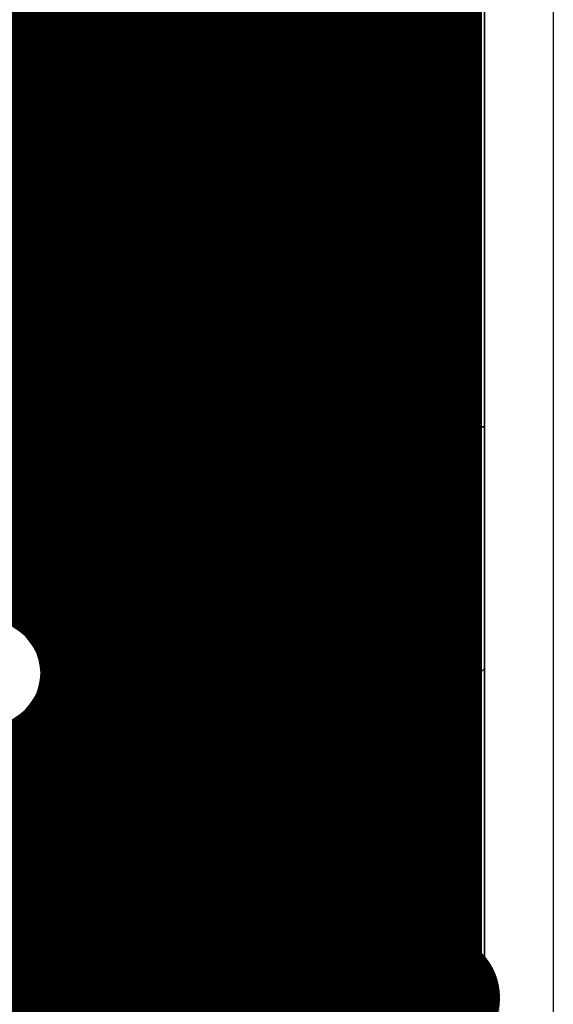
# Model space of a CAD drawing. Header units: millimetres. Extents: x 1.27 to 3.86, y 0.66 to 4.7.
# Tile 112 of 236: x 3.66 to 3.86, y 2.34 to 2.7. Entities that reach past the tile are written whole.
import ezdxf

# ---------------------------------------------------------------- set-up
doc = ezdxf.new("R2010")
doc.units = ezdxf.units.MM
doc.header["$MEASUREMENT"] = 0
for name, color, linetype in [('BottomLayer', 5, 'Continuous'), ('MidLayer1', 16, 'Continuous'), ('MidLayer2', 76, 'Continuous'), ('MidLayer3', 90, 'Continuous'), ('MidLayer4', 156, 'Continuous'), ('MidLayer5', 130, 'Continuous'), ('MidLayer6', 216, 'Continuous'), ('MultiLayer', 9, 'Continuous'), ('PadHoleLayer', 156, 'Continuous'), ('TopLayer', 1, 'Continuous')]:
    doc.layers.add(name, color=color, linetype=linetype)

# ---------------------------------------------------------------- blocks, each defined once
blk = doc.blocks.new('TP_25MIL_SMT_48')
at = {"layer": 'TopLayer', "const_width": 0.0125}
blk.add_lwpolyline([(-0.00625, 0, 1), (0.00625, 0, 1)], format="xyb", close=True, dxfattribs=at)
blk = doc.blocks.new('CONN_105017_0001_103')
at = {"layer": 'BottomLayer'}
for points, const_width in [([(-0.1127, 0.05315, 1), (-0.08415, 0.05315, 1)], 0.02854), ([(0.08415, 0.05315, 1), (0.1127, 0.05315, 1)], 0.02854), ([(-0.14961, -0.03937, 1), (-0.12598, -0.03937, 1)], 0.02362), ([(0.12598, -0.03937, 1), (0.14961, -0.03937, 1)], 0.02362), ([(-0.14961, -0.06693, 1), (-0.12598, -0.06693, 1)], 0.02362), ([(0.12598, -0.06693, 1), (0.14961, -0.06693, 1)], 0.02362)]:
    blk.add_lwpolyline(points, format="xyb", close=True, dxfattribs=dict(at, const_width=const_width))
at = {"layer": 'BottomLayer', "const_width": 0.04724}
for points in [[(-0.1378, -0.03937), (-0.1378, -0.06693)], [(0.1378, -0.03937), (0.1378, -0.06693)]]:
    blk.add_lwpolyline(points, dxfattribs=at)
at = {"layer": 'MidLayer1'}
for points, const_width in [([(-0.1127, 0.05315, 1), (-0.08415, 0.05315, 1)], 0.02854), ([(0.08415, 0.05315, 1), (0.1127, 0.05315, 1)], 0.02854), ([(-0.14961, -0.03937, 1), (-0.12598, -0.03937, 1)], 0.02362), ([(0.12598, -0.03937, 1), (0.14961, -0.03937, 1)], 0.02362), ([(-0.14961, -0.06693, 1), (-0.12598, -0.06693, 1)], 0.02362), ([(0.12598, -0.06693, 1), (0.14961, -0.06693, 1)], 0.02362)]:
    blk.add_lwpolyline(points, format="xyb", close=True, dxfattribs=dict(at, const_width=const_width))
at = {"layer": 'MidLayer1', "const_width": 0.04724}
for points in [[(-0.1378, -0.03937), (-0.1378, -0.06693)], [(0.1378, -0.03937), (0.1378, -0.06693)]]:
    blk.add_lwpolyline(points, dxfattribs=at)
at = {"layer": 'MidLayer2'}
for points, const_width in [([(-0.1127, 0.05315, 1), (-0.08415, 0.05315, 1)], 0.02854), ([(0.08415, 0.05315, 1), (0.1127, 0.05315, 1)], 0.02854), ([(-0.14961, -0.03937, 1), (-0.12598, -0.03937, 1)], 0.02362), ([(0.12598, -0.03937, 1), (0.14961, -0.03937, 1)], 0.02362), ([(-0.14961, -0.06693, 1), (-0.12598, -0.06693, 1)], 0.02362), ([(0.12598, -0.06693, 1), (0.14961, -0.06693, 1)], 0.02362)]:
    blk.add_lwpolyline(points, format="xyb", close=True, dxfattribs=dict(at, const_width=const_width))
at = {"layer": 'MidLayer2', "const_width": 0.04724}
for points in [[(-0.1378, -0.03937), (-0.1378, -0.06693)], [(0.1378, -0.03937), (0.1378, -0.06693)]]:
    blk.add_lwpolyline(points, dxfattribs=at)
at = {"layer": 'MidLayer3'}
for points, const_width in [([(-0.1127, 0.05315, 1), (-0.08415, 0.05315, 1)], 0.02854), ([(0.08415, 0.05315, 1), (0.1127, 0.05315, 1)], 0.02854), ([(-0.14961, -0.03937, 1), (-0.12598, -0.03937, 1)], 0.02362), ([(0.12598, -0.03937, 1), (0.14961, -0.03937, 1)], 0.02362), ([(-0.14961, -0.06693, 1), (-0.12598, -0.06693, 1)], 0.02362), ([(0.12598, -0.06693, 1), (0.14961, -0.06693, 1)], 0.02362)]:
    blk.add_lwpolyline(points, format="xyb", close=True, dxfattribs=dict(at, const_width=const_width))
at = {"layer": 'MidLayer3', "const_width": 0.04724}
for points in [[(-0.1378, -0.03937), (-0.1378, -0.06693)], [(0.1378, -0.03937), (0.1378, -0.06693)]]:
    blk.add_lwpolyline(points, dxfattribs=at)
at = {"layer": 'MidLayer4'}
for points, const_width in [([(-0.1127, 0.05315, 1), (-0.08415, 0.05315, 1)], 0.02854), ([(0.08415, 0.05315, 1), (0.1127, 0.05315, 1)], 0.02854), ([(-0.14961, -0.03937, 1), (-0.12598, -0.03937, 1)], 0.02362), ([(0.12598, -0.03937, 1), (0.14961, -0.03937, 1)], 0.02362), ([(-0.14961, -0.06693, 1), (-0.12598, -0.06693, 1)], 0.02362), ([(0.12598, -0.06693, 1), (0.14961, -0.06693, 1)], 0.02362)]:
    blk.add_lwpolyline(points, format="xyb", close=True, dxfattribs=dict(at, const_width=const_width))
at = {"layer": 'MidLayer4', "const_width": 0.04724}
for points in [[(-0.1378, -0.03937), (-0.1378, -0.06693)], [(0.1378, -0.03937), (0.1378, -0.06693)]]:
    blk.add_lwpolyline(points, dxfattribs=at)
at = {"layer": 'MidLayer5'}
for points, const_width in [([(-0.1127, 0.05315, 1), (-0.08415, 0.05315, 1)], 0.02854), ([(0.08415, 0.05315, 1), (0.1127, 0.05315, 1)], 0.02854), ([(-0.14961, -0.03937, 1), (-0.12598, -0.03937, 1)], 0.02362), ([(0.12598, -0.03937, 1), (0.14961, -0.03937, 1)], 0.02362), ([(-0.14961, -0.06693, 1), (-0.12598, -0.06693, 1)], 0.02362), ([(0.12598, -0.06693, 1), (0.14961, -0.06693, 1)], 0.02362)]:
    blk.add_lwpolyline(points, format="xyb", close=True, dxfattribs=dict(at, const_width=const_width))
at = {"layer": 'MidLayer5', "const_width": 0.04724}
for points in [[(-0.1378, -0.03937), (-0.1378, -0.06693)], [(0.1378, -0.03937), (0.1378, -0.06693)]]:
    blk.add_lwpolyline(points, dxfattribs=at)
at = {"layer": 'MidLayer6'}
for points, const_width in [([(-0.1127, 0.05315, 1), (-0.08415, 0.05315, 1)], 0.02854), ([(0.08415, 0.05315, 1), (0.1127, 0.05315, 1)], 0.02854), ([(-0.14961, -0.03937, 1), (-0.12598, -0.03937, 1)], 0.02362), ([(0.12598, -0.03937, 1), (0.14961, -0.03937, 1)], 0.02362), ([(-0.14961, -0.06693, 1), (-0.12598, -0.06693, 1)], 0.02362), ([(0.12598, -0.06693, 1), (0.14961, -0.06693, 1)], 0.02362)]:
    blk.add_lwpolyline(points, format="xyb", close=True, dxfattribs=dict(at, const_width=const_width))
at = {"layer": 'MidLayer6', "const_width": 0.04724}
for points in [[(-0.1378, -0.03937), (-0.1378, -0.06693)], [(0.1378, -0.03937), (0.1378, -0.06693)]]:
    blk.add_lwpolyline(points, dxfattribs=at)
at = {"layer": 'MultiLayer'}
for points, const_width in [([(-0.1127, 0.05315, 1), (-0.08415, 0.05315, 1)], 0.02854), ([(0.08415, 0.05315, 1), (0.1127, 0.05315, 1)], 0.02854), ([(-0.14961, -0.03937, 1), (-0.12598, -0.03937, 1)], 0.02362), ([(0.12598, -0.03937, 1), (0.14961, -0.03937, 1)], 0.02362), ([(-0.14961, -0.06693, 1), (-0.12598, -0.06693, 1)], 0.02362), ([(0.12598, -0.06693, 1), (0.14961, -0.06693, 1)], 0.02362)]:
    blk.add_lwpolyline(points, format="xyb", close=True, dxfattribs=dict(at, const_width=const_width))
at = {"layer": 'MultiLayer', "const_width": 0.04724}
for points in [[(-0.1378, -0.03937), (-0.1378, -0.06693)], [(0.1378, -0.03937), (0.1378, -0.06693)]]:
    blk.add_lwpolyline(points, dxfattribs=at)
at = {"layer": 'PadHoleLayer'}
for points, const_width in [([(-0.10679, 0.05315, 1), (-0.09006, 0.05315, 1)], 0.01673), ([(0.09006, 0.05315, 1), (0.10679, 0.05315, 1)], 0.01673), ([(-0.12697, -0.06201), (-0.14862, -0.06201, -1), (-0.14862, -0.04429), (-0.12697, -0.04429, -1)], 0.00591), ([(0.14862, -0.06201), (0.12697, -0.06201, -1), (0.12697, -0.04429), (0.14862, -0.04429, -1)], 0.00591)]:
    blk.add_lwpolyline(points, format="xyb", close=True, dxfattribs=dict(at, const_width=const_width))
at = {"layer": 'TopLayer'}
for points, const_width in [([(-0.1127, 0.05315, 1), (-0.08415, 0.05315, 1)], 0.02854), ([(0.08415, 0.05315, 1), (0.1127, 0.05315, 1)], 0.02854), ([(-0.14961, -0.03937, 1), (-0.12598, -0.03937, 1)], 0.02362), ([(0.12598, -0.03937, 1), (0.14961, -0.03937, 1)], 0.02362), ([(-0.14961, -0.06693, 1), (-0.12598, -0.06693, 1)], 0.02362), ([(0.12598, -0.06693, 1), (0.14961, -0.06693, 1)], 0.02362)]:
    blk.add_lwpolyline(points, format="xyb", close=True, dxfattribs=dict(at, const_width=const_width))
at = {"layer": 'TopLayer', "const_width": 0.04724}
for points in [[(-0.1378, -0.03937), (-0.1378, -0.06693)], [(0.1378, -0.03937), (0.1378, -0.06693)]]:
    blk.add_lwpolyline(points, dxfattribs=at)
at = {"layer": 'TopLayer'}
for points in [[(-0.04331, 0.02657), (-0.04331, 0.07972), (-0.05906, 0.02657), (-0.05906, 0.07972)], [(-0.01772, 0.02657), (-0.01772, 0.07972), (-0.03346, 0.02657), (-0.03346, 0.07972)], [(0.00787, 0.02657), (0.00787, 0.07972), (-0.00787, 0.02657), (-0.00787, 0.07972)], [(0.03346, 0.02657), (0.03346, 0.07972), (0.01772, 0.02657), (0.01772, 0.07972)], [(0.05906, 0.02657), (0.05906, 0.07972), (0.04331, 0.02657), (0.04331, 0.07972)], [(-0.1378, -0.09054), (-0.09055, -0.09054), (-0.1378, -0.01574), (-0.09055, -0.01574)], [(-0.00984, -0.09055), (-0.00984, -0.01575), (-0.0689, -0.09055), (-0.0689, -0.01575)], [(0.0689, -0.09055), (0.0689, -0.01575), (0.00984, -0.09055), (0.00984, -0.01575)], [(0.09054, -0.09054), (0.13778, -0.09054), (0.09054, -0.01574), (0.13778, -0.01574)]]:
    blk.add_solid(points, dxfattribs=at)
blk = doc.blocks.new('0402L_107')
at = {"layer": 'TopLayer'}
for points in [[(-0.00787, -0.00984), (-0.00787, 0.00984), (-0.0315, -0.00984), (-0.0315, 0.00984)], [(0.0315, -0.00984), (0.0315, 0.00984), (0.00787, -0.00984), (0.00787, 0.00984)]]:
    blk.add_solid(points, dxfattribs=at)
blk = doc.blocks.new('F_______10_20_B_196')
at = {"layer": 'BottomLayer'}
for points, const_width in [([(0.01969, 0, 1), (-0.01969, 0, 1)], 0.04637), ([(-0.03128, 0, 1), (-0.00809, 0, 1)], 0.02319), ([(0.00809, 0, 1), (0.03128, 0, 1)], 0.02319), ([(-0.00984, 0, 1), (0.00984, 0, 1)], 0.01969)]:
    blk.add_lwpolyline(points, format="xyb", close=True, dxfattribs=dict(at, const_width=const_width))
blk = doc.blocks.new('F_______10_20_200')
at = {"layer": 'TopLayer'}
for points, const_width in [([(0.01969, 0, 1), (-0.01969, 0, 1)], 0.04637), ([(-0.03128, 0, 1), (-0.00809, 0, 1)], 0.02319), ([(0.00809, 0, 1), (0.03128, 0, 1)], 0.02319), ([(-0.00984, 0, 1), (0.00984, 0, 1)], 0.01969)]:
    blk.add_lwpolyline(points, format="xyb", close=True, dxfattribs=dict(at, const_width=const_width))

msp = doc.modelspace()

# ---------------------------------------------------------------- linework, layer by layer
at = {"layer": 'BottomLayer', "const_width": 0.07874}
msp.add_lwpolyline([(3.69987, 2.65211, 1), (3.77861, 2.65211, 1)], format="xyb", close=True, dxfattribs=at)
at = {"layer": 'MidLayer1', "const_width": 0.008}
for points in [[(3.72, 2.03594), (3.72, 3.87666)], [(3.725, 2.03594), (3.725, 3.87666)], [(3.73, 2.03594), (3.73, 3.87666)], [(3.735, 2.03594), (3.735, 3.87666)], [(3.74, 2.03594), (3.74, 3.87666)], [(3.745, 2.03594), (3.745, 3.87666)], [(3.75, 2.03594), (3.75, 3.87666)], [(3.755, 2.03594), (3.755, 3.87666)], [(3.76, 2.03594), (3.76, 3.87666)], [(3.765, 2.03594), (3.765, 3.87666)], [(3.77, 2.03594), (3.77, 3.87666)], [(3.775, 2.03594), (3.775, 3.87666)], [(3.78, 2.03594), (3.78, 3.87666)], [(3.785, 2.03594), (3.785, 3.87666)], [(3.79, 2.03594), (3.79, 3.87666)], [(3.795, 2.03594), (3.795, 3.87666)], [(3.8, 2.03594), (3.8, 3.87666)], [(3.805, 2.03594), (3.805, 3.87666)], [(3.81, 2.03594), (3.81, 3.87666)], [(3.815, 2.03594), (3.815, 3.87666)], [(3.82, 2.03594), (3.82, 3.87666)], [(3.825, 2.03594), (3.825, 3.87666)], [(3.827, 2.03594), (3.82701, 3.87666)], [(3.715, 2.03594), (3.715, 3.2301)], [(3.71, 2.03594), (3.71, 3.22113)], [(3.705, 2.03594), (3.705, 3.21694)], [(3.7, 2.03594), (3.7, 2.9195)], [(3.695, 2.03594), (3.695, 2.91351)], [(3.69, 2.03594), (3.69, 2.80944)], [(3.685, 2.03594), (3.685, 2.80182)], [(3.68, 2.03594), (3.68, 2.79797)], [(3.66, 2.48363), (3.66, 2.79651)], [(3.665, 2.47995), (3.665, 2.79517)], [(3.67, 2.47284), (3.67, 2.79496)], [(3.675, 2.03594), (3.675, 2.79584)], [(3.60986, 2.705), (3.827, 2.705)], [(3.61239, 2.7), (3.827, 2.7)], [(3.61359, 2.695), (3.827, 2.695)], [(3.61367, 2.69), (3.827, 2.69)], [(3.61265, 2.685), (3.827, 2.685)], [(3.61035, 2.68), (3.827, 2.68)], [(3.60622, 2.675), (3.827, 2.675)], [(3.59756, 2.67), (3.827, 2.67)], [(3.51316, 2.665), (3.827, 2.665)], [(3.51337, 2.66), (3.827, 2.66)], [(3.62879, 2.655), (3.827, 2.655)], [(3.63425, 2.65), (3.827, 2.65)], [(3.63726, 2.645), (3.827, 2.645)], [(3.63883, 2.64), (3.827, 2.64)], [(3.63924, 2.635), (3.827, 2.635)], [(3.63856, 2.63), (3.827, 2.63)], [(3.63668, 2.625), (3.827, 2.625)], [(3.63321, 2.62), (3.827, 2.62)], [(3.6267, 2.615), (3.827, 2.615)], [(3.52406, 2.61), (3.827, 2.61)], [(3.52254, 2.605), (3.827, 2.605)], [(3.51959, 2.6), (3.827, 2.6)], [(3.63868, 2.595), (3.827, 2.595)], [(3.64585, 2.59), (3.827, 2.59)], [(3.64955, 2.585), (3.827, 2.585)], [(3.65159, 2.58), (3.827, 2.58)], [(3.6524, 2.575), (3.827, 2.575)], [(3.65211, 2.57), (3.827, 2.57)], [(3.65069, 2.565), (3.827, 2.565)], [(3.64787, 2.56), (3.827, 2.56)], [(3.64281, 2.555), (3.827, 2.555)], [(3.56088, 2.55), (3.827, 2.55)], [(3.56091, 2.545), (3.827, 2.545)], [(3.55983, 2.54), (3.827, 2.54)], [(3.55747, 2.535), (3.827, 2.535)], [(3.55323, 2.53), (3.827, 2.53)], [(3.54405, 2.525), (3.827, 2.525)], [(3.48226, 2.52), (3.827, 2.52)], [(3.479, 2.515), (3.827, 2.515)], [(3.47301, 2.51), (3.827, 2.51)], [(3.43812, 2.505), (3.827, 2.505)], [(3.42038, 2.5), (3.827, 2.5)], [(3.4209, 2.495), (3.827, 2.495)], [(3.42032, 2.49), (3.827, 2.49)], [(3.65701, 2.485), (3.827, 2.485)], [(3.66494, 2.48), (3.827, 2.48)], [(3.66888, 2.475), (3.827, 2.475)], [(3.67107, 2.47), (3.827, 2.47)], [(3.672, 2.465), (3.827, 2.465)], [(3.67183, 2.46), (3.827, 2.46)], [(3.67054, 2.455), (3.827, 2.455)], [(3.67, 2.03594), (3.67, 2.45371)], [(3.66789, 2.45), (3.827, 2.45)], [(3.66316, 2.445), (3.827, 2.445)], [(3.665, 2.03594), (3.665, 2.4466)], [(3.66, 2.03594), (3.66, 2.44292)], [(3.52127, 2.44), (3.827, 2.44)], [(3.52067, 2.435), (3.827, 2.435)], [(3.51889, 2.43), (3.827, 2.43)], [(3.51557, 2.425), (3.827, 2.425)], [(3.50942, 2.42), (3.827, 2.42)], [(3.38512, 2.415), (3.827, 2.415)], [(3.38885, 2.41), (3.827, 2.41)], [(3.39091, 2.405), (3.827, 2.405)], [(3.49845, 2.4), (3.827, 2.4)], [(3.51091, 2.395), (3.827, 2.395)], [(3.51555, 2.39), (3.827, 2.39)], [(3.51815, 2.385), (3.827, 2.385)], [(3.5194, 2.38), (3.827, 2.38)], [(3.5352, 2.375), (3.827, 2.375)], [(3.54111, 2.37), (3.827, 2.37)], [(3.54434, 2.365), (3.827, 2.365)], [(3.54605, 2.36), (3.827, 2.36)], [(3.54659, 2.355), (3.827, 2.355)], [(3.54604, 2.35), (3.827, 2.35)], [(3.54431, 2.345), (3.827, 2.345)], [(3.54106, 2.34), (3.827, 2.34)]]:
    msp.add_lwpolyline(points, dxfattribs=at)
at = {"layer": 'MidLayer1'}
for points, const_width in [([(3.69987, 2.65211, 1), (3.77861, 2.65211, 1)], 0.07874), ([(3.825, 2.705, 1), (3.829, 2.705, 1)], 0.004), ([(3.825, 2.7, 1), (3.829, 2.7, 1)], 0.004), ([(3.825, 2.695, 1), (3.829, 2.695, 1)], 0.004), ([(3.825, 2.69, 1), (3.829, 2.69, 1)], 0.004), ([(3.825, 2.685, 1), (3.829, 2.685, 1)], 0.004), ([(3.825, 2.68, 1), (3.829, 2.68, 1)], 0.004), ([(3.825, 2.675, 1), (3.829, 2.675, 1)], 0.004), ([(3.825, 2.67, 1), (3.829, 2.67, 1)], 0.004), ([(3.825, 2.665, 1), (3.829, 2.665, 1)], 0.004), ([(3.825, 2.66, 1), (3.829, 2.66, 1)], 0.004), ([(3.825, 2.655, 1), (3.829, 2.655, 1)], 0.004), ([(3.825, 2.65, 1), (3.829, 2.65, 1)], 0.004), ([(3.825, 2.645, 1), (3.829, 2.645, 1)], 0.004), ([(3.825, 2.64, 1), (3.829, 2.64, 1)], 0.004), ([(3.825, 2.635, 1), (3.829, 2.635, 1)], 0.004), ([(3.825, 2.63, 1), (3.829, 2.63, 1)], 0.004), ([(3.825, 2.625, 1), (3.829, 2.625, 1)], 0.004), ([(3.825, 2.62, 1), (3.829, 2.62, 1)], 0.004), ([(3.825, 2.615, 1), (3.829, 2.615, 1)], 0.004), ([(3.825, 2.61, 1), (3.829, 2.61, 1)], 0.004), ([(3.825, 2.605, 1), (3.829, 2.605, 1)], 0.004), ([(3.825, 2.6, 1), (3.829, 2.6, 1)], 0.004), ([(3.825, 2.595, 1), (3.829, 2.595, 1)], 0.004), ([(3.825, 2.59, 1), (3.829, 2.59, 1)], 0.004), ([(3.825, 2.585, 1), (3.829, 2.585, 1)], 0.004), ([(3.825, 2.58, 1), (3.829, 2.58, 1)], 0.004), ([(3.825, 2.575, 1), (3.829, 2.575, 1)], 0.004), ([(3.825, 2.57, 1), (3.829, 2.57, 1)], 0.004), ([(3.825, 2.565, 1), (3.829, 2.565, 1)], 0.004), ([(3.825, 2.56, 1), (3.829, 2.56, 1)], 0.004), ([(3.825, 2.555, 1), (3.829, 2.555, 1)], 0.004), ([(3.825, 2.55, 1), (3.829, 2.55, 1)], 0.004), ([(3.825, 2.545, 1), (3.829, 2.545, 1)], 0.004), ([(3.825, 2.54, 1), (3.829, 2.54, 1)], 0.004), ([(3.825, 2.535, 1), (3.829, 2.535, 1)], 0.004), ([(3.825, 2.53, 1), (3.829, 2.53, 1)], 0.004), ([(3.825, 2.525, 1), (3.829, 2.525, 1)], 0.004), ([(3.825, 2.52, 1), (3.829, 2.52, 1)], 0.004), ([(3.825, 2.515, 1), (3.829, 2.515, 1)], 0.004), ([(3.825, 2.51, 1), (3.829, 2.51, 1)], 0.004), ([(3.825, 2.505, 1), (3.829, 2.505, 1)], 0.004), ([(3.825, 2.5, 1), (3.829, 2.5, 1)], 0.004), ([(3.825, 2.495, 1), (3.829, 2.495, 1)], 0.004), ([(3.825, 2.49, 1), (3.829, 2.49, 1)], 0.004), ([(3.67206, 2.46328, 1), (3.62567, 2.46328, 1)], 0.008), ([(3.65501, 2.485, 1), (3.65901, 2.485, 1)], 0.004), ([(3.825, 2.485, 1), (3.829, 2.485, 1)], 0.004), ([(3.658, 2.48363, 1), (3.662, 2.48363, 1)], 0.004), ([(3.66294, 2.48, 1), (3.66694, 2.48, 1)], 0.004), ([(3.663, 2.47995, 1), (3.667, 2.47995, 1)], 0.004), ([(3.825, 2.48, 1), (3.829, 2.48, 1)], 0.004), ([(3.66688, 2.475, 1), (3.67088, 2.475, 1)], 0.004), ([(3.825, 2.475, 1), (3.829, 2.475, 1)], 0.004), ([(3.668, 2.47284, 1), (3.672, 2.47284, 1)], 0.004), ([(3.66907, 2.47, 1), (3.67307, 2.47, 1)], 0.004), ([(3.825, 2.47, 1), (3.829, 2.47, 1)], 0.004), ([(3.67, 2.465, 1), (3.674, 2.465, 1)], 0.004), ([(3.67007, 2.46328, 1), (3.67407, 2.46328, 1)], 0.004), ([(3.825, 2.465, 1), (3.829, 2.465, 1)], 0.004), ([(3.66983, 2.46, 1), (3.67383, 2.46, 1)], 0.004), ([(3.825, 2.46, 1), (3.829, 2.46, 1)], 0.004), ([(3.66854, 2.455, 1), (3.67254, 2.455, 1)], 0.004), ([(3.825, 2.455, 1), (3.829, 2.455, 1)], 0.004), ([(3.668, 2.45371, 1), (3.672, 2.45371, 1)], 0.004), ([(3.66589, 2.45, 1), (3.66989, 2.45, 1)], 0.004), ([(3.825, 2.45, 1), (3.829, 2.45, 1)], 0.004), ([(3.66116, 2.445, 1), (3.66516, 2.445, 1)], 0.004), ([(3.663, 2.4466, 1), (3.667, 2.4466, 1)], 0.004), ([(3.825, 2.445, 1), (3.829, 2.445, 1)], 0.004), ([(3.658, 2.44292, 1), (3.662, 2.44292, 1)], 0.004), ([(3.825, 2.44, 1), (3.829, 2.44, 1)], 0.004), ([(3.825, 2.435, 1), (3.829, 2.435, 1)], 0.004), ([(3.825, 2.43, 1), (3.829, 2.43, 1)], 0.004), ([(3.825, 2.425, 1), (3.829, 2.425, 1)], 0.004), ([(3.825, 2.42, 1), (3.829, 2.42, 1)], 0.004), ([(3.825, 2.415, 1), (3.829, 2.415, 1)], 0.004), ([(3.825, 2.41, 1), (3.829, 2.41, 1)], 0.004), ([(3.825, 2.405, 1), (3.829, 2.405, 1)], 0.004), ([(3.825, 2.4, 1), (3.829, 2.4, 1)], 0.004), ([(3.825, 2.395, 1), (3.829, 2.395, 1)], 0.004), ([(3.825, 2.39, 1), (3.829, 2.39, 1)], 0.004), ([(3.825, 2.385, 1), (3.829, 2.385, 1)], 0.004), ([(3.825, 2.38, 1), (3.829, 2.38, 1)], 0.004), ([(3.825, 2.375, 1), (3.829, 2.375, 1)], 0.004), ([(3.825, 2.37, 1), (3.829, 2.37, 1)], 0.004), ([(3.825, 2.365, 1), (3.829, 2.365, 1)], 0.004), ([(3.825, 2.36, 1), (3.829, 2.36, 1)], 0.004), ([(3.825, 2.355, 1), (3.829, 2.355, 1)], 0.004), ([(3.825, 2.35, 1), (3.829, 2.35, 1)], 0.004), ([(3.825, 2.345, 1), (3.829, 2.345, 1)], 0.004), ([(3.825, 2.34, 1), (3.829, 2.34, 1)], 0.004)]:
    msp.add_lwpolyline(points, format="xyb", close=True, dxfattribs=dict(at, const_width=const_width))
at = {"layer": 'MidLayer2'}
for p, q in [((3.832, 4.678), (3.832, 2.55417)), ((3.6616, 2.55417), (3.65794, 2.55783)), ((3.64987, 2.55449), (3.67489, 2.52948)), ((3.832, 2.55417), (3.6616, 2.55417)), ((3.67489, 2.52948), (3.72298, 2.52948)), ((3.72298, 2.52948), (3.78936, 2.46311)), ((3.66251, 2.47692), (3.65958, 2.47932)), ((3.66491, 2.47399), (3.66251, 2.47692)), ((3.66669, 2.47066), (3.66491, 2.47399)), ((3.66779, 2.46704), (3.66669, 2.47066)), ((3.66816, 2.46328), (3.66779, 2.46704)), ((3.66779, 2.45951), (3.66816, 2.46328)), ((3.78936, 2.46311), (3.78936, 2.37513)), ((3.66669, 2.45589), (3.66779, 2.45951)), ((3.66491, 2.45256), (3.66669, 2.45589)), ((3.66251, 2.44963), (3.66491, 2.45256)), ((3.65958, 2.44723), (3.66251, 2.44963)), ((3.77209, 2.37167), (3.76784, 2.36907)), ((3.77669, 2.37357), (3.77209, 2.37167)), ((3.78153, 2.37473), (3.77669, 2.37357)), ((3.78649, 2.37513), (3.78153, 2.37473)), ((3.78936, 2.37513), (3.78649, 2.37513)), ((3.76784, 2.36907), (3.76406, 2.36583)), ((3.76406, 2.36583), (3.76083, 2.36205)), ((3.76083, 2.36205), (3.75823, 2.35781)), ((3.75823, 2.35781), (3.75632, 2.35321)), ((3.75632, 2.35321), (3.75516, 2.34837)), ((3.75516, 2.34837), (3.75477, 2.34341)), ((3.75477, 2.34341), (3.75516, 2.33844))]:
    msp.add_line(p, q, dxfattribs=at)
at = {"layer": 'MidLayer2', "const_width": 0.07874}
msp.add_lwpolyline([(3.69987, 2.65211, 1), (3.77861, 2.65211, 1)], format="xyb", close=True, dxfattribs=at)
at = {"layer": 'MidLayer3'}
for p, q in [((3.832, 4.678), (3.832, 2.55406)), ((3.832, 2.55406), (3.65794, 2.55405))]:
    msp.add_line(p, q, dxfattribs=at)
at = {"layer": 'MidLayer3', "const_width": 0.07874}
msp.add_lwpolyline([(3.69987, 2.65211, 1), (3.77861, 2.65211, 1)], format="xyb", close=True, dxfattribs=at)
at = {"layer": 'MidLayer4'}
for p, q in [((3.832, 4.678), (3.832, 2.03178)), ((3.66271, 2.47712), (3.65636, 2.48136)), ((3.66695, 2.47077), (3.66271, 2.47712)), ((3.66844, 2.46328), (3.66695, 2.47077)), ((3.66695, 2.45578), (3.66844, 2.46328)), ((3.66271, 2.44943), (3.66695, 2.45578)), ((3.65636, 2.44519), (3.66271, 2.44943))]:
    msp.add_line(p, q, dxfattribs=at)
at = {"layer": 'MidLayer4', "const_width": 0.07874}
msp.add_lwpolyline([(3.69987, 2.65211, 1), (3.77861, 2.65211, 1)], format="xyb", close=True, dxfattribs=at)
at = {"layer": 'MidLayer5'}
for p, q in [((3.57443, 2.46961), (3.67155, 2.3725)), ((3.67155, 2.3725), (3.67155, 2.33298))]:
    msp.add_line(p, q, dxfattribs=at)
at = {"layer": 'MidLayer5', "const_width": 0.07874}
msp.add_lwpolyline([(3.69987, 2.65211, 1), (3.77861, 2.65211, 1)], format="xyb", close=True, dxfattribs=at)
at = {"layer": 'MidLayer6'}
for p, q in [((3.832, 2.7663), (3.832, 2.46489)), ((3.67273, 2.70792), (3.66812, 2.70191)), ((3.81036, 2.70191), (3.80575, 2.70792)), ((3.66812, 2.70191), (3.66405, 2.69552)), ((3.81443, 2.69552), (3.81036, 2.70191)), ((3.66405, 2.69552), (3.66056, 2.6888)), ((3.81793, 2.6888), (3.81443, 2.69552)), ((3.66056, 2.6888), (3.65766, 2.6818)), ((3.82083, 2.6818), (3.81793, 2.6888)), ((3.82311, 2.67458), (3.82083, 2.6818)), ((3.82475, 2.66718), (3.82311, 2.67458)), ((3.82574, 2.65968), (3.82475, 2.66718)), ((3.82607, 2.65211), (3.82574, 2.65968)), ((3.82574, 2.64454), (3.82607, 2.65211)), ((3.82475, 2.63703), (3.82574, 2.64454)), ((3.82311, 2.62964), (3.82475, 2.63703)), ((3.82083, 2.62241), (3.82311, 2.62964)), ((3.65766, 2.62241), (3.66056, 2.61542)), ((3.81793, 2.61542), (3.82083, 2.62241)), ((3.66056, 2.61542), (3.66405, 2.6087)), ((3.81443, 2.6087), (3.81793, 2.61542)), ((3.66405, 2.6087), (3.66812, 2.60231)), ((3.81036, 2.60231), (3.81443, 2.6087)), ((3.66812, 2.60231), (3.67273, 2.5963)), ((3.80575, 2.5963), (3.81036, 2.60231)), ((3.67273, 2.5963), (3.67785, 2.59072)), ((3.80064, 2.59072), (3.80575, 2.5963)), ((3.67785, 2.59072), (3.68343, 2.5856)), ((3.79505, 2.5856), (3.80064, 2.59072)), ((3.68343, 2.5856), (3.68944, 2.58099)), ((3.78904, 2.58099), (3.79505, 2.5856)), ((3.68944, 2.58099), (3.69583, 2.57692)), ((3.78265, 2.57692), (3.78904, 2.58099)), ((3.69583, 2.57692), (3.70255, 2.57342)), ((3.77594, 2.57342), (3.78265, 2.57692)), ((3.70255, 2.57342), (3.70955, 2.57052)), ((3.76894, 2.57052), (3.77594, 2.57342)), ((3.70955, 2.57052), (3.71677, 2.56824)), ((3.71677, 2.56824), (3.72417, 2.5666)), ((3.75432, 2.5666), (3.76171, 2.56824)), ((3.76171, 2.56824), (3.76894, 2.57052)), ((3.72417, 2.5666), (3.73168, 2.56562)), ((3.73168, 2.56562), (3.73924, 2.56529)), ((3.73924, 2.56529), (3.74681, 2.56562)), ((3.74681, 2.56562), (3.75432, 2.5666)), ((3.66251, 2.47692), (3.65958, 2.47932)), ((3.66491, 2.47399), (3.66251, 2.47692)), ((3.66669, 2.47066), (3.66491, 2.47399)), ((3.66779, 2.46704), (3.66669, 2.47066)), ((3.66816, 2.46328), (3.66779, 2.46704)), ((3.66779, 2.45951), (3.66816, 2.46328)), ((3.832, 2.46489), (3.70574, 2.33863)), ((3.66669, 2.45589), (3.66779, 2.45951)), ((3.66491, 2.45256), (3.66669, 2.45589)), ((3.66251, 2.44963), (3.66491, 2.45256)), ((3.65958, 2.44723), (3.66251, 2.44963))]:
    msp.add_line(p, q, dxfattribs=at)
at = {"layer": 'MidLayer6', "const_width": 0.07874}
msp.add_lwpolyline([(3.69987, 2.65211, 1), (3.77861, 2.65211, 1)], format="xyb", close=True, dxfattribs=at)
at = {"layer": 'MultiLayer'}
for p, q in [((3.85735, 4.69935), (3.85735, 2.00422)), ((3.832, 2.03178), (3.832, 4.678))]:
    msp.add_line(p, q, dxfattribs=at)
at = {"layer": 'MultiLayer', "const_width": 0.07874}
msp.add_lwpolyline([(3.69987, 2.65211, 1), (3.77861, 2.65211, 1)], format="xyb", close=True, dxfattribs=at)
at = {"layer": 'PadHoleLayer', "const_width": 0.05906}
msp.add_lwpolyline([(3.70972, 2.65211, 1), (3.76877, 2.65211, 1)], format="xyb", close=True, dxfattribs=at)
at = {"layer": 'TopLayer'}
for points, const_width in [([(3.69987, 2.65211, 1), (3.77861, 2.65211, 1)], 0.07874), ([(3.70269, 2.42381, 1), (3.71254, 2.42381, 1)], 0.00984), ([(3.78877, 2.34341, 1), (3.81177, 2.34341, 1)], 0.023)]:
    msp.add_lwpolyline(points, format="xyb", close=True, dxfattribs=dict(at, const_width=const_width))
for points, const_width in [([(3.64886, 2.42381), (3.70761, 2.42381)], 0.01969), ([(3.80027, 2.24498), (3.80027, 2.34341)], 0.046)]:
    msp.add_lwpolyline(points, dxfattribs=dict(at, const_width=const_width))

# ---------------------------------------------------------------- block references
for name, p, rotation in [('F_______10_20_B_196', (3.78336, 2.48351), 90), ('F_______10_20_200', (3.78336, 2.48351), 90), ('0402L_107', (3.62918, 2.42381), 360), ('TP_25MIL_SMT_48', (3.70761, 2.42381), 360), ('CONN_105017_0001_103', (3.74712, 2.20561), 90)]:
    msp.add_blockref(name, p, dxfattribs=dict(rotation=rotation))

doc.saveas('drawing.dxf')
